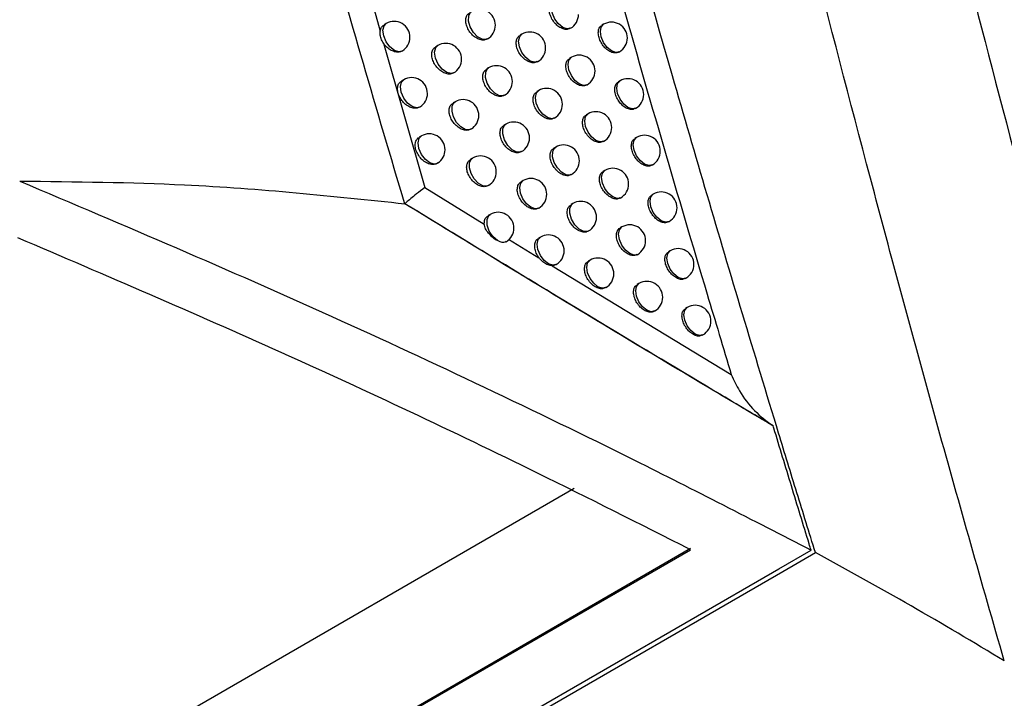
# Model space of a CAD drawing. Header units: millimetres. Extents: x 15440 to 16420, y 10217 to 11288.
# Tile 12 of 58: x 16295 to 16326, y 10340 to 10362. Entities that reach past the tile are written whole.
import ezdxf

# ---------------------------------------------------------------- set-up
doc = ezdxf.new("R2010")
doc.units = ezdxf.units.MM

msp = doc.modelspace()

# ---------------------------------------------------------------- linework, layer by layer
at = {"color": 7, "linetype": 'Continuous', "lineweight": 25}
for p, q in [((16305.724, 10362.68), (16306.081, 10361.393)), ((16306.275, 10361.632), (16306.206, 10361.592)), ((16312.087, 10361.477), (16312.102, 10361.486)), ((16313.146, 10361.61), (16313.093, 10361.58)), ((16310.562, 10361.298), (16310.503, 10361.264)), ((16306.188, 10361.012), (16307.496, 10356.455)), ((16307.905, 10360.941), (16307.84, 10360.903)), ((16306.788, 10360.775), (16306.775, 10360.766)), ((16312.125, 10360.568), (16312.07, 10360.536)), ((16313.627, 10360.734), (16313.646, 10360.744)), ((16309.511, 10360.235), (16309.45, 10360.199)), ((16311.049, 10360.425), (16311.062, 10360.432)), ((16306.828, 10359.858), (16306.76, 10359.819)), ((16312.609, 10359.693), (16312.625, 10359.702)), ((16313.664, 10359.824), (16313.612, 10359.794)), ((16311.094, 10359.516), (16311.036, 10359.482)), ((16307.347, 10359.005), (16307.328, 10358.992)), ((16308.452, 10359.163), (16308.388, 10359.126)), ((16312.652, 10358.782), (16312.598, 10358.751)), ((16314.144, 10358.946), (16314.164, 10358.957)), ((16310.053, 10358.454), (16309.992, 10358.419)), ((16311.58, 10358.642), (16311.594, 10358.65)), ((16307.385, 10358.083), (16307.318, 10358.044)), ((16314.187, 10358.036), (16314.136, 10358.006)), ((16311.63, 10357.732), (16311.573, 10357.699)), ((16313.135, 10357.907), (16313.152, 10357.916)), ((16309.004, 10357.384), (16308.94, 10357.347)), ((16314.667, 10357.158), (16314.687, 10357.17)), ((16312.116, 10356.858), (16312.13, 10356.866)), ((16313.184, 10356.996), (16313.13, 10356.965)), ((16310.599, 10356.672), (16310.539, 10356.637)), ((16307.496, 10356.455), (16309.373, 10355.299)), ((16314.715, 10356.247), (16314.664, 10356.218)), ((16312.171, 10355.947), (16312.115, 10355.914)), ((16313.667, 10356.12), (16313.684, 10356.13)), ((16309.559, 10355.604), (16309.497, 10355.568)), ((16311.087, 10355.799), (16311.099, 10355.806)), ((16315.194, 10355.369), (16315.215, 10355.381)), ((16312.657, 10355.072), (16312.671, 10355.081)), ((16313.721, 10355.209), (16313.668, 10355.178)), ((16310.139, 10354.828), (16311.101, 10354.238)), ((16311.149, 10354.889), (16311.09, 10354.855)), ((16314.203, 10354.332), (16314.221, 10354.343)), ((16315.248, 10354.457), (16315.198, 10354.428)), ((16311.637, 10354.016), (16311.649, 10354.023)), ((16312.717, 10354.161), (16312.661, 10354.129)), ((16311.515, 10353.985), (16317.18, 10350.546)), ((16314.262, 10353.421), (16314.21, 10353.39)), ((16315.727, 10353.579), (16315.748, 10353.591)), ((16313.202, 10353.286), (16313.217, 10353.295)), ((16314.744, 10352.544), (16314.762, 10352.555)), ((16315.785, 10352.667), (16315.736, 10352.638)), ((16316.264, 10351.788), (16316.285, 10351.801)), ((16207.56, 10286.542), (16312.215, 10346.958)), ((16207.097, 10282.208), (16315.893, 10345.014)), ((16315.894, 10345.048), (16207.1, 10282.243)), ((16318.684, 10344.414), (16319.699, 10345)), ((16318.805, 10344.328), (16319.837, 10344.924)), ((16207.828, 10280.419), (16318.684, 10344.414)), ((16207.948, 10280.332), (16318.805, 10344.328))]:
    msp.add_line(p, q, dxfattribs=at)
at = {"color": 7, "linetype": 'Continuous', "lineweight": 25, "flags": 128}
for points in [[(16312.102, 10361.486), (16311.988, 10361.464), (16311.852, 10361.511), (16311.717, 10361.62), (16311.602, 10361.775), (16311.526, 10361.952), (16311.499, 10362.124), (16311.526, 10362.264), (16311.602, 10362.352), (16311.602, 10362.352)], [(16309.474, 10361.149), (16309.436, 10361.132), (16309.306, 10361.137), (16309.163, 10361.215), (16309.03, 10361.353), (16308.929, 10361.529), (16308.876, 10361.713), (16308.881, 10361.875), (16308.941, 10361.99), (16308.974, 10362.015)], [(16306.775, 10360.766), (16306.673, 10360.743), (16306.533, 10360.786), (16306.392, 10360.898), (16306.273, 10361.059), (16306.195, 10361.243), (16306.172, 10361.419), (16306.206, 10361.56), (16306.275, 10361.632)], [(16313.646, 10360.744), (16313.531, 10360.722), (16313.396, 10360.769), (16313.26, 10360.878), (16313.146, 10361.033), (16313.069, 10361.21), (16313.042, 10361.382), (16313.069, 10361.522), (16313.146, 10361.61), (16313.146, 10361.61)], [(16311.062, 10360.432), (16310.964, 10360.409), (16310.825, 10360.45), (16310.683, 10360.56), (16310.563, 10360.719), (16310.484, 10360.903), (16310.458, 10361.081), (16310.492, 10361.223), (16310.562, 10361.298)], [(16308.405, 10360.075), (16308.33, 10360.052), (16308.187, 10360.082), (16308.039, 10360.189), (16307.911, 10360.353), (16307.827, 10360.544), (16307.802, 10360.729), (16307.84, 10360.874), (16307.905, 10360.941)], [(16312.625, 10359.702), (16312.51, 10359.68), (16312.375, 10359.727), (16312.24, 10359.836), (16312.125, 10359.991), (16312.048, 10360.167), (16312.021, 10360.339), (16312.048, 10360.48), (16312.125, 10360.568), (16312.125, 10360.568)], [(16310.011, 10359.369), (16309.982, 10359.355), (16309.852, 10359.355), (16309.707, 10359.43), (16309.571, 10359.568), (16309.467, 10359.745), (16309.413, 10359.932), (16309.418, 10360.097), (16309.48, 10360.212), (16309.511, 10360.235)], [(16307.328, 10358.992), (16307.233, 10358.969), (16307.092, 10359.009), (16306.949, 10359.119), (16306.828, 10359.28), (16306.749, 10359.466), (16306.725, 10359.645), (16306.76, 10359.787), (16306.828, 10359.858)], [(16314.164, 10358.957), (16314.049, 10358.935), (16313.914, 10358.982), (16313.779, 10359.091), (16313.664, 10359.246), (16313.587, 10359.423), (16313.56, 10359.595), (16313.587, 10359.735), (16313.664, 10359.824), (16313.664, 10359.824)], [(16311.594, 10358.65), (16311.51, 10358.626), (16311.369, 10358.661), (16311.224, 10358.768), (16311.099, 10358.93), (16311.016, 10359.118), (16310.99, 10359.299), (16311.025, 10359.444), (16311.094, 10359.516)], [(16308.952, 10358.297), (16308.895, 10358.276), (16308.767, 10358.291), (16308.628, 10358.374), (16308.5, 10358.511), (16308.404, 10358.682), (16308.354, 10358.861), (16308.357, 10359.019), (16308.414, 10359.133), (16308.452, 10359.163)], [(16313.152, 10357.916), (16313.038, 10357.894), (16312.902, 10357.941), (16312.767, 10358.05), (16312.652, 10358.205), (16312.576, 10358.382), (16312.549, 10358.554), (16312.576, 10358.694), (16312.652, 10358.782), (16312.652, 10358.782)], [(16310.553, 10357.588), (16310.533, 10357.578), (16310.403, 10357.572), (16310.256, 10357.643), (16310.117, 10357.781), (16310.011, 10357.96), (16309.955, 10358.15), (16309.96, 10358.317), (16310.024, 10358.433), (16310.053, 10358.454)], [(16307.885, 10357.216), (16307.797, 10357.193), (16307.656, 10357.23), (16307.511, 10357.339), (16307.388, 10357.501), (16307.307, 10357.688), (16307.282, 10357.869), (16307.318, 10358.012), (16307.385, 10358.083)], [(16314.687, 10357.17), (16314.572, 10357.147), (16314.437, 10357.194), (16314.302, 10357.304), (16314.187, 10357.458), (16314.11, 10357.635), (16314.083, 10357.807), (16314.11, 10357.947), (16314.187, 10358.036), (16314.187, 10358.036)], [(16312.13, 10356.866), (16312.082, 10356.847), (16311.953, 10356.857), (16311.813, 10356.937), (16311.683, 10357.074), (16311.584, 10357.246), (16311.532, 10357.427), (16311.535, 10357.587), (16311.593, 10357.702), (16311.63, 10357.732)], [(16309.504, 10356.518), (16309.455, 10356.499), (16309.326, 10356.51), (16309.185, 10356.59), (16309.055, 10356.727), (16308.957, 10356.9), (16308.905, 10357.081), (16308.909, 10357.241), (16308.967, 10357.355), (16309.004, 10357.384)], [(16313.684, 10356.13), (16313.57, 10356.108), (16313.434, 10356.155), (16313.299, 10356.264), (16313.184, 10356.419), (16313.108, 10356.595), (16313.081, 10356.767), (16313.108, 10356.908), (16313.184, 10356.996), (16313.184, 10356.996)], [(16311.099, 10355.806), (16311.097, 10355.805), (16310.981, 10355.784), (16310.845, 10355.833), (16310.71, 10355.944), (16310.595, 10356.101), (16310.52, 10356.279), (16310.495, 10356.45), (16310.525, 10356.59), (16310.599, 10356.672)], [(16315.215, 10355.381), (16315.1, 10355.359), (16314.965, 10355.406), (16314.83, 10355.515), (16314.715, 10355.67), (16314.638, 10355.846), (16314.611, 10356.018), (16314.638, 10356.159), (16314.715, 10356.247), (16314.715, 10356.247)], [(16312.671, 10355.081), (16312.644, 10355.068), (16312.515, 10355.066), (16312.37, 10355.14), (16312.233, 10355.277), (16312.129, 10355.454), (16312.074, 10355.641), (16312.077, 10355.807), (16312.14, 10355.923), (16312.171, 10355.947)], [(16309.786, 10354.777), (16309.645, 10354.905), (16309.532, 10355.078), (16309.467, 10355.267), (16309.461, 10355.44), (16309.514, 10355.566), (16309.559, 10355.604)], [(16314.221, 10354.343), (16314.106, 10354.32), (16313.971, 10354.367), (16313.836, 10354.477), (16313.721, 10354.631), (16313.644, 10354.808), (16313.617, 10354.98), (16313.644, 10355.121), (16313.721, 10355.209), (16313.721, 10355.209)], [(16311.649, 10354.023), (16311.543, 10354), (16311.406, 10354.044), (16311.267, 10354.154), (16311.149, 10354.312), (16311.071, 10354.493), (16311.046, 10354.668), (16311.077, 10354.809), (16311.149, 10354.889)], [(16315.748, 10353.591), (16315.633, 10353.569), (16315.498, 10353.616), (16315.362, 10353.725), (16315.248, 10353.88), (16315.171, 10354.057), (16315.144, 10354.228), (16315.171, 10354.369), (16315.248, 10354.457), (16315.248, 10354.457)], [(16313.217, 10353.295), (16313.102, 10353.273), (16312.967, 10353.32), (16312.832, 10353.429), (16312.717, 10353.584), (16312.64, 10353.761), (16312.614, 10353.932), (16312.64, 10354.073), (16312.717, 10354.161), (16312.717, 10354.161)], [(16314.762, 10352.555), (16314.648, 10352.532), (16314.512, 10352.579), (16314.377, 10352.688), (16314.262, 10352.843), (16314.186, 10353.02), (16314.159, 10353.192), (16314.186, 10353.332), (16314.262, 10353.421), (16314.262, 10353.421)], [(16316.285, 10351.801), (16316.171, 10351.779), (16316.035, 10351.826), (16315.9, 10351.935), (16315.785, 10352.09), (16315.709, 10352.266), (16315.682, 10352.438), (16315.709, 10352.579), (16315.785, 10352.667), (16315.785, 10352.667)]]:
    msp.add_lwpolyline(points, dxfattribs=at)
at = {"color": 7, "linetype": 'Continuous', "lineweight": 25}
for centre, start, end in [((16309.224, 10361.582), 0, 119.9973), ((16311.852, 10361.919), 299.9973, 0), ((16306.525, 10361.199), 0, 119.9973), ((16309.224, 10361.582), 299.9973, 0), ((16313.396, 10361.177), 0, 119.9973), ((16306.525, 10361.199), 301.6966, 0), ((16310.812, 10360.865), 0, 119.9973), ((16313.396, 10361.177), 299.9973, 0), ((16308.155, 10360.508), 0, 119.9973), ((16310.812, 10360.865), 299.9973, 0), ((16312.375, 10360.135), 0, 119.9973), ((16308.155, 10360.508), 299.9973, 0), ((16309.761, 10359.802), 0, 119.9973), ((16307.078, 10359.425), 0, 119.9973), ((16312.375, 10360.135), 299.9973, 0), ((16309.761, 10359.802), 299.9973, 0), ((16313.914, 10359.391), 0, 119.9973), ((16307.078, 10359.425), 302.6409, 0), ((16311.344, 10359.083), 0, 119.9973), ((16313.914, 10359.391), 299.9973, 0), ((16308.702, 10358.73), 0, 119.9973), ((16311.344, 10359.083), 299.9973, 0), ((16308.702, 10358.73), 299.9973, 0), ((16312.902, 10358.349), 0, 119.9973), ((16310.303, 10358.021), 0, 119.9973), ((16312.902, 10358.349), 299.9973, 0), ((16307.635, 10357.649), 0, 119.9973), ((16314.437, 10357.603), 0, 119.9973), ((16310.303, 10358.021), 299.9973, 0), ((16311.88, 10357.299), 0, 119.9973), ((16307.635, 10357.649), 303.4115, 0), ((16309.254, 10356.951), 0, 119.9973), ((16314.437, 10357.603), 299.9973, 0), ((16307.635, 10357.649), 299.9973, 303.4115), ((16311.88, 10357.299), 299.9973, 0), ((16309.254, 10356.951), 299.9973, 0), ((16313.434, 10356.563), 0, 119.9973), ((16310.849, 10356.239), 0, 119.9973), ((16313.434, 10356.563), 299.9973, 0), ((16310.849, 10356.239), 299.9973, 0), ((16314.965, 10355.814), 0, 119.9973), ((16312.421, 10355.514), 0, 119.9973), ((16309.809, 10355.171), 0, 119.9973), ((16314.965, 10355.814), 299.9973, 0), ((16312.421, 10355.514), 299.9973, 0), ((16313.971, 10354.776), 0, 119.9973), ((16309.809, 10355.171), 300.8294, 0), ((16311.399, 10354.456), 0, 119.9973), ((16313.971, 10354.776), 299.9973, 0), ((16311.399, 10354.456), 299.9973, 0), ((16315.498, 10354.024), 0, 119.9973), ((16312.967, 10353.728), 0, 119.9973), ((16315.498, 10354.024), 299.9973, 0), ((16312.967, 10353.728), 299.9973, 0), ((16314.512, 10352.988), 0, 119.9973), ((16314.512, 10352.988), 299.9973, 0), ((16316.035, 10352.234), 0, 119.9973), ((16316.035, 10352.234), 299.9973, 0)]:
    msp.add_arc(centre, 0.5, start, end, dxfattribs=at)
for points, knots in [([(16306.864, 10355.941), (16306.753, 10356.311), (16306.195, 10358.158), (16303.931, 10365.913), (16300.556, 10378.787), (16298.457, 10390.089), (16297.443, 10395.545)], [0, 0, 0, 0, 0.027821, 0.139108, 0.584483, 1, 1, 1, 1]), ([(16376.662, 10351.389), (16370.904, 10354.677), (16365.146, 10357.964), (16359.387, 10361.249), (16355.671, 10363.37), (16351.955, 10365.489), (16348.239, 10367.609), (16343.906, 10370.08), (16339.573, 10372.551), (16335.24, 10375.021), (16329.997, 10378.009), (16324.754, 10380.996), (16319.511, 10383.983)], [0.00049138, 0.00049138, 0.00049138, 0.00049138, 0.02451992, 0.02451992, 0.02451992, 0.04002634, 0.04002634, 0.04002634, 0.05810756, 0.05810756, 0.05810756, 0.07998385, 0.07998385, 0.07998385, 0.07998385]), ([(16309.844, 10376.414), (16311.104, 10371.757), (16313.204, 10364.001), (16315.731, 10355.359), (16316.925, 10351.393), (16317.18, 10350.546)], [0, 0, 0, 0, 0.541597, 0.902053, 1, 1, 1, 1]), ([(16319.837, 10344.924), (16319.643, 10345.553), (16319.447, 10346.181), (16319.06, 10347.438), (16318.867, 10348.066), (16318.292, 10349.951), (16317.912, 10351.206), (16316.783, 10354.971), (16316.044, 10357.479), (16313.873, 10364.992), (16312.483, 10369.991), (16311.149, 10374.977)], [0, 0, 0, 0, 0.0625, 0.0625, 0.125, 0.125, 0.25, 0.25, 0.5, 0.5, 1, 1, 1, 1]), ([(16325.808, 10341.5), (16325.095, 10343.968), (16324.394, 10346.434), (16323.024, 10351.362), (16322.355, 10353.824), (16320.391, 10361.203), (16319.142, 10366.113), (16317.954, 10371.011)], [0, 0, 0, 0, 0.25, 0.25, 0.5, 0.5, 1, 1, 1, 1]), ([(16323.257, 10368.681), (16332.187, 10363.803), (16341.117, 10358.927), (16350.047, 10354.053), (16354.36, 10351.7), (16358.672, 10349.347), (16362.984, 10346.995), (16367.544, 10344.508), (16372.103, 10342.021), (16376.662, 10339.536)], [0, 0, 0, 0, 0.03726266, 0.03726266, 0.03726266, 0.05525761, 0.05525761, 0.05525761, 0.07428298, 0.07428298, 0.07428298, 0.07428298]), ([(16376.866, 10339.284), (16372.907, 10341.441), (16368.948, 10343.598), (16364.989, 10345.756), (16356.836, 10350.201), (16348.683, 10354.648), (16340.53, 10359.097), (16334.8, 10362.224), (16329.069, 10365.352), (16323.339, 10368.481)], [0.00049138, 0.00049138, 0.00049138, 0.00049138, 0.01700244, 0.01700244, 0.01700244, 0.05100731, 0.05100731, 0.05100731, 0.07490604, 0.07490604, 0.07490604, 0.07490604]), ([(16312.084, 10361.483), (16312.063, 10361.471), (16312.011, 10361.441), (16311.898, 10361.449), (16311.765, 10361.503), (16311.637, 10361.603), (16311.53, 10361.737), (16311.455, 10361.889), (16311.421, 10362.041), (16311.433, 10362.176), (16311.477, 10362.274), (16311.529, 10362.303), (16311.55, 10362.315)], [0, 0, 0, 0, 0.071235, 0.178904, 0.286974, 0.395152, 0.503073, 0.610469, 0.717312, 0.823841, 0.930444, 1, 1, 1, 1]), ([(16309.462, 10361.149), (16309.441, 10361.137), (16309.387, 10361.105), (16309.271, 10361.112), (16309.135, 10361.163), (16309.003, 10361.262), (16308.892, 10361.394), (16308.816, 10361.545), (16308.782, 10361.698), (16308.794, 10361.832), (16308.84, 10361.931), (16308.894, 10361.961), (16308.915, 10361.973)], [0, 0, 0, 0, 0.070531, 0.178427, 0.287003, 0.395754, 0.504058, 0.611471, 0.717955, 0.823911, 0.929982, 1, 1, 1, 1]), ([(16306.081, 10361.393), (16306.084, 10361.409), (16306.095, 10361.467), (16306.132, 10361.543), (16306.187, 10361.574), (16306.209, 10361.587)], [0, 0, 0, 0, 0.181596, 0.671853, 1, 1, 1, 1]), ([(16313.624, 10360.739), (16313.603, 10360.727), (16313.552, 10360.697), (16313.441, 10360.707), (16313.31, 10360.762), (16313.184, 10360.864), (16313.078, 10360.998), (16313.005, 10361.15), (16312.971, 10361.303), (16312.982, 10361.437), (16313.025, 10361.535), (16313.076, 10361.563), (16313.096, 10361.575)], [0, 0, 0, 0, 0.071538, 0.179103, 0.286945, 0.394868, 0.502622, 0.610016, 0.717026, 0.823815, 0.930655, 1, 1, 1, 1]), ([(16306.188, 10361.012), (16306.161, 10361.061), (16306.106, 10361.157), (16306.075, 10361.291), (16306.08, 10361.365), (16306.081, 10361.393)], [0, 0, 0, 0, 0.379492, 0.75888, 1, 1, 1, 1]), ([(16311.046, 10360.431), (16311.025, 10360.418), (16310.972, 10360.388), (16310.858, 10360.395), (16310.724, 10360.448), (16310.594, 10360.548), (16310.485, 10360.681), (16310.409, 10360.832), (16310.375, 10360.985), (16310.388, 10361.119), (16310.433, 10361.217), (16310.485, 10361.247), (16310.506, 10361.259)], [0, 0, 0, 0, 0.070948, 0.178717, 0.287, 0.395416, 0.503492, 0.61089, 0.717581, 0.823869, 0.930252, 1, 1, 1, 1]), ([(16306.788, 10360.775), (16306.761, 10360.76), (16306.699, 10360.727), (16306.574, 10360.729), (16306.433, 10360.779), (16306.297, 10360.875), (16306.221, 10360.964), (16306.188, 10361.012), (16306.188, 10361.012)], [0, 0, 0, 0, 0.1663885, 0.3730007, 0.5815868, 0.7906962, 0.9985459, 1, 1, 1, 1]), ([(16308.396, 10360.076), (16308.374, 10360.064), (16308.32, 10360.032), (16308.203, 10360.038), (16308.065, 10360.088), (16307.931, 10360.186), (16307.819, 10360.318), (16307.742, 10360.469), (16307.708, 10360.621), (16307.721, 10360.756), (16307.767, 10360.854), (16307.821, 10360.885), (16307.843, 10360.897)], [0, 0, 0, 0, 0.07017, 0.178174, 0.287001, 0.396039, 0.504537, 0.611963, 0.718274, 0.82395, 0.929758, 1, 1, 1, 1]), ([(16312.606, 10359.698), (16312.585, 10359.686), (16312.533, 10359.656), (16312.42, 10359.665), (16312.288, 10359.719), (16312.16, 10359.819), (16312.053, 10359.953), (16311.979, 10360.105), (16311.945, 10360.258), (16311.956, 10360.392), (16312.001, 10360.49), (16312.053, 10360.519), (16312.073, 10360.531)], [0, 0, 0, 0, 0.071298, 0.17895, 0.286978, 0.395105, 0.502991, 0.610383, 0.717257, 0.823836, 0.930488, 1, 1, 1, 1]), ([(16309.998, 10359.369), (16309.977, 10359.356), (16309.924, 10359.325), (16309.808, 10359.332), (16309.672, 10359.383), (16309.54, 10359.482), (16309.43, 10359.615), (16309.354, 10359.766), (16309.32, 10359.919), (16309.333, 10360.053), (16309.378, 10360.152), (16309.432, 10360.182), (16309.453, 10360.194)], [0, 0, 0, 0, 0.070634, 0.178505, 0.287017, 0.39569, 0.503937, 0.611341, 0.717869, 0.823902, 0.930049, 1, 1, 1, 1]), ([(16307.347, 10359.005), (16307.317, 10358.988), (16307.254, 10358.953), (16307.127, 10358.954), (16306.986, 10359.005), (16306.851, 10359.102), (16306.738, 10359.234), (16306.66, 10359.384), (16306.626, 10359.536), (16306.639, 10359.671), (16306.686, 10359.769), (16306.741, 10359.801), (16306.763, 10359.813)], [0, 0, 0, 0, 0.092751, 0.198193, 0.304586, 0.411224, 0.517246, 0.622039, 0.725554, 0.828339, 0.931266, 1, 1, 1, 1]), ([(16314.141, 10358.952), (16314.121, 10358.94), (16314.07, 10358.91), (16313.959, 10358.92), (16313.829, 10358.975), (16313.703, 10359.077), (16313.598, 10359.211), (16313.524, 10359.364), (16313.49, 10359.517), (16313.501, 10359.651), (16313.544, 10359.748), (16313.595, 10359.777), (16313.615, 10359.788)], [0, 0, 0, 0, 0.0715832, 0.1791349, 0.2869453, 0.3948321, 0.5025601, 0.6099522, 0.7169853, 0.8238124, 0.9306884, 1, 1, 1, 1]), ([(16311.577, 10358.647), (16311.556, 10358.635), (16311.504, 10358.604), (16311.39, 10358.612), (16311.256, 10358.665), (16311.126, 10358.765), (16311.018, 10358.898), (16310.942, 10359.05), (16310.909, 10359.203), (16310.921, 10359.337), (16310.966, 10359.435), (16311.018, 10359.465), (16311.039, 10359.477)], [0, 0, 0, 0, 0.071028, 0.178776, 0.287007, 0.395361, 0.503393, 0.610786, 0.717512, 0.823863, 0.930305, 1, 1, 1, 1]), ([(16308.961, 10358.307), (16308.933, 10358.291), (16308.874, 10358.255), (16308.75, 10358.259), (16308.612, 10358.31), (16308.478, 10358.409), (16308.367, 10358.541), (16308.29, 10358.692), (16308.256, 10358.844), (16308.269, 10358.979), (16308.315, 10359.077), (16308.369, 10359.108), (16308.391, 10359.12)], [0, 0, 0, 0, 0.088178, 0.194077, 0.300737, 0.407587, 0.513932, 0.61928, 0.723596, 0.827326, 0.931184, 1, 1, 1, 1]), ([(16313.133, 10357.912), (16313.112, 10357.9), (16313.06, 10357.87), (16312.948, 10357.879), (16312.816, 10357.933), (16312.688, 10358.034), (16312.581, 10358.168), (16312.507, 10358.32), (16312.473, 10358.473), (16312.485, 10358.607), (16312.529, 10358.705), (16312.581, 10358.734), (16312.601, 10358.745)], [0, 0, 0, 0, 0.071357, 0.178993, 0.28698, 0.39506, 0.502913, 0.610302, 0.717205, 0.823832, 0.930529, 1, 1, 1, 1]), ([(16310.539, 10357.587), (16310.518, 10357.575), (16310.465, 10357.544), (16310.349, 10357.551), (16310.214, 10357.603), (16310.083, 10357.702), (16309.973, 10357.835), (16309.897, 10357.986), (16309.863, 10358.138), (16309.875, 10358.273), (16309.921, 10358.371), (16309.974, 10358.401), (16309.995, 10358.413)], [0, 0, 0, 0, 0.070731, 0.178578, 0.287029, 0.395627, 0.50382, 0.611217, 0.717788, 0.823894, 0.930111, 1, 1, 1, 1]), ([(16307.91, 10357.234), (16307.879, 10357.215), (16307.814, 10357.176), (16307.684, 10357.179), (16307.544, 10357.229), (16307.409, 10357.327), (16307.296, 10357.459), (16307.219, 10357.609), (16307.185, 10357.761), (16307.198, 10357.896), (16307.245, 10357.995), (16307.299, 10358.026), (16307.321, 10358.038)], [0, 0, 0, 0, 0.10007, 0.204649, 0.310117, 0.415808, 0.520915, 0.624865, 0.727615, 0.829684, 0.931894, 1, 1, 1, 1]), ([(16314.664, 10357.164), (16314.644, 10357.152), (16314.593, 10357.122), (16314.482, 10357.132), (16314.352, 10357.188), (16314.227, 10357.29), (16314.122, 10357.424), (16314.048, 10357.576), (16314.014, 10357.729), (16314.025, 10357.864), (16314.068, 10357.961), (16314.119, 10357.989), (16314.139, 10358.001)], [0, 0, 0, 0, 0.071625, 0.179164, 0.286945, 0.394797, 0.502501, 0.609892, 0.716947, 0.82381, 0.930719, 1, 1, 1, 1]), ([(16312.113, 10356.863), (16312.092, 10356.851), (16312.04, 10356.82), (16311.926, 10356.828), (16311.792, 10356.882), (16311.663, 10356.982), (16311.555, 10357.115), (16311.48, 10357.267), (16311.446, 10357.419), (16311.458, 10357.554), (16311.503, 10357.652), (16311.555, 10357.681), (16311.576, 10357.693)], [0, 0, 0, 0, 0.0711021, 0.1788301, 0.2870121, 0.3953072, 0.5032983, 0.6106864, 0.7174479, 0.8238572, 0.9303557, 1, 1, 1, 1]), ([(16309.512, 10356.528), (16309.484, 10356.512), (16309.425, 10356.476), (16309.301, 10356.48), (16309.163, 10356.532), (16309.031, 10356.63), (16308.919, 10356.763), (16308.843, 10356.914), (16308.809, 10357.066), (16308.822, 10357.201), (16308.868, 10357.299), (16308.922, 10357.33), (16308.943, 10357.342)], [0, 0, 0, 0, 0.088877, 0.194683, 0.301204, 0.407899, 0.514114, 0.619384, 0.723681, 0.827427, 0.9313, 1, 1, 1, 1]), ([(16313.664, 10356.126), (16313.643, 10356.114), (16313.591, 10356.083), (16313.479, 10356.093), (16313.348, 10356.147), (16313.221, 10356.248), (16313.114, 10356.382), (16313.04, 10356.534), (16313.006, 10356.687), (16313.018, 10356.822), (16313.062, 10356.919), (16313.113, 10356.948), (16313.134, 10356.959)], [0, 0, 0, 0, 0.071412, 0.179032, 0.286981, 0.395017, 0.502838, 0.610225, 0.717155, 0.823829, 0.930568, 1, 1, 1, 1]), ([(16294.691, 10356.658), (16298, 10355.254), (16302.962, 10353.148), (16309.383, 10350.157), (16314.448, 10347.707), (16317.847, 10345.955), (16319.699, 10345)], [0, 0, 0, 0, 0.384835, 0.577214, 0.769593, 1, 1, 1, 1]), ([(16294.691, 10356.658), (16296.448, 10356.639), (16300.703, 10356.594), (16304.585, 10356.183), (16306.864, 10355.941)], [0, 0, 0, 0, 0.412919, 1, 1, 1, 1]), ([(16311.084, 10355.805), (16311.063, 10355.793), (16311.01, 10355.762), (16310.895, 10355.769), (16310.76, 10355.821), (16310.629, 10355.92), (16310.52, 10356.053), (16310.444, 10356.205), (16310.41, 10356.357), (16310.423, 10356.492), (16310.468, 10356.59), (16310.521, 10356.62), (16310.542, 10356.632)], [0, 0, 0, 0, 0.070822, 0.178647, 0.287038, 0.395566, 0.503709, 0.611099, 0.717711, 0.823886, 0.930171, 1, 1, 1, 1]), ([(16307.496, 10356.455), (16307.403, 10356.383), (16307.218, 10356.239), (16307.044, 10356.1), (16306.893, 10355.973), (16306.874, 10355.952), (16306.864, 10355.941)], [0, 0, 0, 0, 0.2496779, 0.4995604, 0.7500018, 1, 1, 1, 1]), ([(16315.191, 10355.375), (16315.171, 10355.363), (16315.12, 10355.333), (16315.01, 10355.344), (16314.881, 10355.399), (16314.755, 10355.501), (16314.65, 10355.636), (16314.577, 10355.788), (16314.543, 10355.941), (16314.554, 10356.076), (16314.597, 10356.172), (16314.648, 10356.201), (16314.668, 10356.212)], [0, 0, 0, 0, 0.071664, 0.179192, 0.286944, 0.394764, 0.502446, 0.609835, 0.716911, 0.823808, 0.930749, 1, 1, 1, 1]), ([(16318.504, 10348.922), (16317.635, 10349.437), (16316.044, 10350.379), (16313.679, 10351.797), (16310.691, 10353.6), (16308.395, 10355.005), (16306.864, 10355.941)], [0, 0, 0, 0, 0.231124, 0.423313, 0.615502, 1, 1, 1, 1]), ([(16318.504, 10348.922), (16317.881, 10349.293), (16316.013, 10350.404), (16312.174, 10352.705), (16308.86, 10354.725), (16306.864, 10355.941)], [0, 0, 0, 0, 0.165872, 0.497706, 1, 1, 1, 1]), ([(16312.654, 10355.078), (16312.633, 10355.066), (16312.58, 10355.035), (16312.467, 10355.044), (16312.334, 10355.097), (16312.205, 10355.197), (16312.097, 10355.331), (16312.022, 10355.483), (16311.989, 10355.635), (16312.001, 10355.77), (16312.045, 10355.868), (16312.097, 10355.897), (16312.118, 10355.909)], [0, 0, 0, 0, 0.071172, 0.178881, 0.287016, 0.395256, 0.503208, 0.610592, 0.717387, 0.823852, 0.930403, 1, 1, 1, 1]), ([(16309.373, 10355.299), (16309.375, 10355.339), (16309.379, 10355.426), (16309.425, 10355.52), (16309.479, 10355.55), (16309.5, 10355.562)], [0, 0, 0, 0, 0.350986, 0.741899, 1, 1, 1, 1]), ([(16309.786, 10354.777), (16309.775, 10354.783), (16309.722, 10354.813), (16309.623, 10354.885), (16309.503, 10355.007), (16309.403, 10355.148), (16309.383, 10355.248), (16309.373, 10355.299)], [0, 0, 0, 0, 0.056626, 0.282923, 0.515283, 0.756167, 1, 1, 1, 1]), ([(16314.2, 10354.338), (16314.179, 10354.326), (16314.128, 10354.296), (16314.016, 10354.305), (16313.885, 10354.36), (16313.758, 10354.461), (16313.652, 10354.595), (16313.578, 10354.747), (16313.544, 10354.9), (16313.556, 10355.035), (16313.599, 10355.132), (16313.651, 10355.161), (16313.671, 10355.172)], [0, 0, 0, 0, 0.071463, 0.179068, 0.286981, 0.394975, 0.502767, 0.610152, 0.717109, 0.823825, 0.930605, 1, 1, 1, 1]), ([(16315.892, 10345.014), (16314.284, 10345.826), (16310.044, 10347.964), (16302.99, 10351.286), (16297.421, 10353.672), (16294.634, 10354.866)], [0, 0, 0, 0, 0.233975, 0.616688, 1, 1, 1, 1]), ([(16310.063, 10354.745), (16310.041, 10354.734), (16309.991, 10354.71), (16309.892, 10354.727), (16309.818, 10354.762), (16309.786, 10354.777)], [0, 0, 0, 0, 0.316317, 0.707913, 1, 1, 1, 1]), ([(16311.101, 10354.238), (16311.093, 10354.25), (16311.052, 10354.308), (16310.996, 10354.423), (16310.962, 10354.575), (16310.974, 10354.71), (16311.02, 10354.808), (16311.072, 10354.838), (16311.093, 10354.849)], [0, 0, 0, 0, 0.053147, 0.257977, 0.461408, 0.664059, 0.866912, 1, 1, 1, 1]), ([(16315.724, 10353.585), (16315.703, 10353.573), (16315.653, 10353.543), (16315.542, 10353.554), (16315.414, 10353.61), (16315.289, 10353.712), (16315.184, 10353.847), (16315.111, 10353.999), (16315.077, 10354.152), (16315.088, 10354.287), (16315.13, 10354.383), (16315.181, 10354.412), (16315.201, 10354.423)], [0, 0, 0, 0, 0.071701, 0.179217, 0.286943, 0.394732, 0.502393, 0.609781, 0.716877, 0.823806, 0.930776, 1, 1, 1, 1]), ([(16311.515, 10353.985), (16311.473, 10353.991), (16311.389, 10354.001), (16311.254, 10354.08), (16311.157, 10354.166), (16311.112, 10354.225), (16311.102, 10354.238)], [0, 0, 0, 0, 0.302822, 0.605626, 0.908412, 1, 1, 1, 1]), ([(16311.634, 10354.022), (16311.613, 10354.009), (16311.578, 10353.987), (16311.534, 10353.986), (16311.515, 10353.985)], [0, 0, 0, 0, 0.596694, 1, 1, 1, 1]), ([(16313.199, 10353.292), (16313.178, 10353.28), (16313.125, 10353.249), (16313.012, 10353.258), (16312.88, 10353.312), (16312.751, 10353.412), (16312.644, 10353.546), (16312.569, 10353.697), (16312.535, 10353.85), (16312.547, 10353.985), (16312.592, 10354.082), (16312.644, 10354.112), (16312.664, 10354.124)], [0, 0, 0, 0, 0.071237, 0.178928, 0.287018, 0.395206, 0.503121, 0.610502, 0.717329, 0.823847, 0.930448, 1, 1, 1, 1]), ([(16314.741, 10352.549), (16314.72, 10352.537), (16314.669, 10352.508), (16314.557, 10352.517), (16314.427, 10352.572), (16314.3, 10352.673), (16314.194, 10352.808), (16314.12, 10352.96), (16314.087, 10353.113), (16314.098, 10353.247), (16314.141, 10353.344), (16314.193, 10353.373), (16314.213, 10353.385)], [0, 0, 0, 0, 0.071512, 0.179102, 0.286981, 0.394935, 0.5027, 0.610082, 0.717065, 0.823822, 0.93064, 1, 1, 1, 1]), ([(16316.261, 10351.794), (16316.24, 10351.782), (16316.19, 10351.753), (16316.08, 10351.764), (16315.951, 10351.82), (16315.827, 10351.922), (16315.722, 10352.057), (16315.649, 10352.209), (16315.615, 10352.362), (16315.626, 10352.497), (16315.669, 10352.593), (16315.719, 10352.622), (16315.739, 10352.633)], [0, 0, 0, 0, 0.071735, 0.17924, 0.286941, 0.394702, 0.502343, 0.60973, 0.716845, 0.823804, 0.930802, 1, 1, 1, 1]), ([(16317.18, 10350.546), (16317.261, 10350.37), (16317.46, 10349.944), (16317.902, 10349.372), (16318.301, 10349.074), (16318.504, 10348.922)], [0, 0, 0, 0, 0.2547, 0.619935, 1, 1, 1, 1]), ([(16319.699, 10345), (16319.679, 10345.066), (16319.473, 10345.743), (16319.08, 10347.028), (16318.702, 10348.269), (16318.51, 10348.9), (16318.504, 10348.922)], [0, 0, 0, 0, 0.050327, 0.516605, 0.982894, 1, 1, 1, 1])]:
    msp.add_open_spline(points, degree=3, knots=knots, dxfattribs=at)
for points in [[(16319.572, 10384.502), (16338.67, 10373.638), (16357.768, 10362.764), (16376.866, 10351.876)], [(16323.349, 10368.367), (16325.613, 10359.222), (16328.09, 10350.037), (16330.776, 10340.829)], [(16325.808, 10341.5), (16323.874, 10342.675), (16321.884, 10343.816), (16319.837, 10344.924)]]:
    msp.add_open_spline(points, degree=3, dxfattribs=at)

doc.saveas('drawing.dxf')
